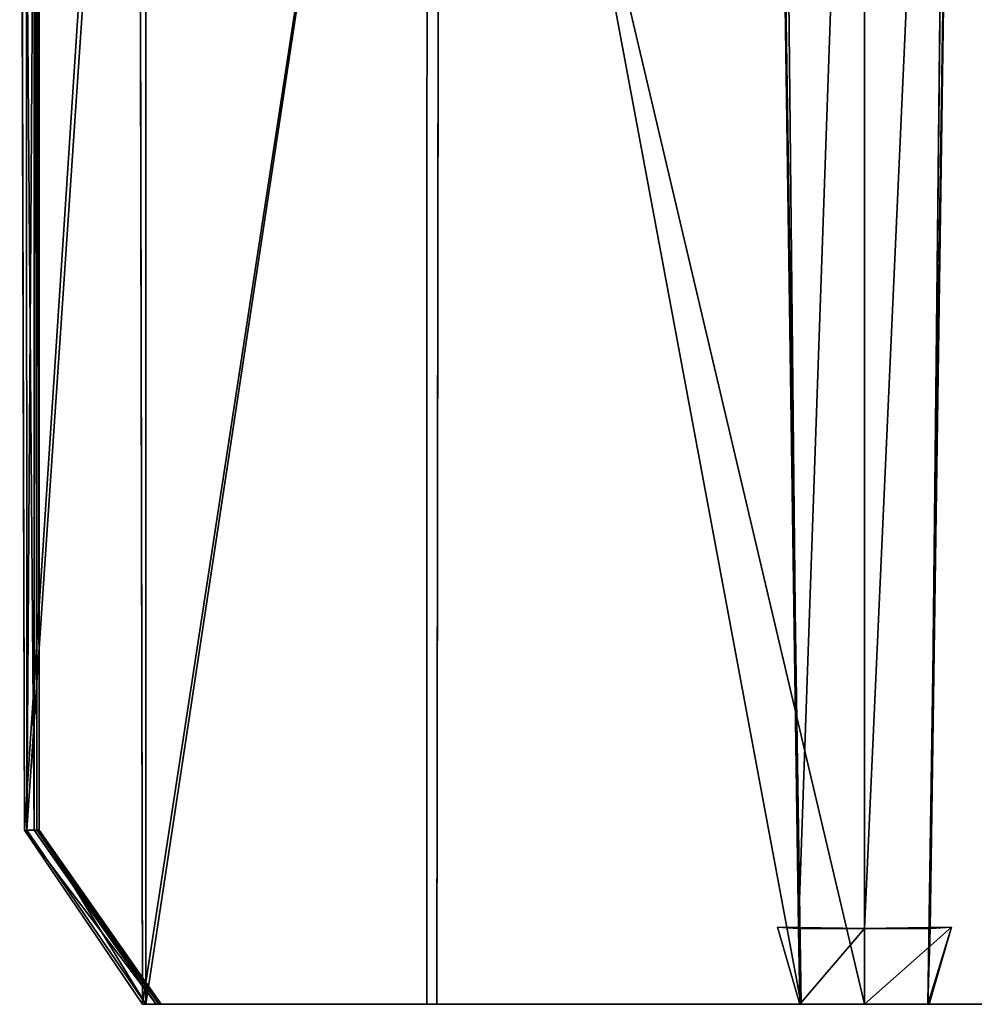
# Model space of a CAD drawing. Extents: x 0 to 35.8, y 0 to 27.5.
# Tile 92 of 256: x 20.19 to 20.48, y 0 to 0.3. Entities that reach past the tile are written whole.
import ezdxf

# ---------------------------------------------------------------- set-up
doc = ezdxf.new("R2010")
doc.units = 0
doc.header["$MEASUREMENT"] = 0
doc.layers.get('0').update_dxf_attribs({"color": 13, "linetype": 'CONTINUOUS'})
doc.layers.add('HDI8056C_KNOBS_-_3', color=252, linetype='CONTINUOUS')

# ---------------------------------------------------------------- blocks, each defined once
blk = doc.blocks.new('RGM8658UC_TRADECAD_V06_DXF')
at = {"layer": 'HDI8056C_KNOBS_-_3', "color": 0}
for p, q in [((20.194, 0.6152, 2.2701), (20.194, 0.053, 2.3072)), ((20.194, 0.6152, 2.2701), (20.194, 0.053, 2.3072)), ((20.1948, 0.053, 2.4889), (20.195, 0.6173, 2.488)), ((20.1948, 0.053, 2.4889), (20.195, 0.6173, 2.488)), ((20.1955, 0.053, 3.4808), (20.1955, 0.6173, 3.4554)), ((20.1955, 0.6173, 2.9858), (20.1955, 0.053, 2.9868)), ((20.1955, 0.053, 2.7194), (20.1955, 0.6173, 2.7191)), ((20.1955, 0.053, 3.4808), (20.1955, 0.6173, 3.4554)), ((20.1955, 0.053, 3.2198), (20.1955, 0.6173, 3.2064)), ((20.1955, 0.053, 2.7194), (20.1955, 0.6173, 2.7191)), ((20.1955, 0.053, 3.2198), (20.1955, 0.6173, 3.2064)), ((20.1955, 0.6173, 2.9858), (20.1955, 0.053, 2.9868)), ((20.1911, 0.053, 2.0275), (20.1896, 0.6004, 2.0161)), ((20.1911, 0.053, 2.0275), (20.1896, 0.6004, 2.0161)), ((20.1916, 0.6008, 3.8265), (20.1918, 0.053, 3.7935)), ((20.1916, 0.6008, 3.8265), (20.1918, 0.053, 3.7935)), ((20.4276, 0, 3.9103), (20.4185, 0.5989, 3.932)), ((20.4276, 0, 3.9103), (20.4185, 0.5989, 3.932)), ((20.4268, 0.0231, 3.8842), (20.4208, 0.5989, 3.9254)), ((20.4268, 0.0231, 3.8842), (20.4208, 0.5989, 3.9254)), ((20.4469, 0.0231, 3.8842), (20.4469, 0.5989, 3.9249)), ((20.4469, 0.0231, 3.8842), (20.4469, 0.5989, 3.9249)), ((20.4752, 0.5989, 3.932), (20.4662, 0, 3.9103)), ((20.4752, 0.5989, 3.932), (20.4662, 0, 3.9103)), ((20.473, 0.5989, 3.9254), (20.4669, 0.0231, 3.8842)), ((20.473, 0.5989, 3.9254), (20.4669, 0.0231, 3.8842)), ((20.228, 0, 3.881), (20.228, 0.5882, 3.897)), ((20.228, 0, 3.881), (20.228, 0.5882, 3.897)), ((20.3166, 0, 3.9), (20.3175, 0.59, 3.9217)), ((20.3166, 0, 3.9), (20.3175, 0.59, 3.9217)), ((20.2258, 0.5831, 1.9354), (20.227, 0, 1.9379)), ((20.2258, 0.5831, 1.9354), (20.227, 0, 1.9379)), ((20.3136, 0, 1.9139), (20.3137, 0.565, 1.9112)), ((20.3136, 0, 1.9139), (20.3137, 0.565, 1.9112)), ((20.4469, 0.5578, 1.9006), (20.4469, 0, 1.9034)), ((20.4469, 0.5578, 1.9006), (20.4469, 0, 1.9034)), ((20.194, 0.053, 2.3072), (20.1911, 0.053, 2.0275)), ((20.194, 0.053, 2.3072), (20.1911, 0.053, 2.0275)), ((20.227, 0, 1.9379), (20.1911, 0.053, 2.0275)), ((20.227, 0, 1.9379), (20.1911, 0.053, 2.0275)), ((20.1918, 0.053, 3.7935), (20.1955, 0.053, 3.4808)), ((20.1918, 0.053, 3.7935), (20.1955, 0.053, 3.4808)), ((20.1918, 0.053, 3.7935), (20.228, 0, 3.881)), ((20.1918, 0.053, 3.7935), (20.228, 0, 3.881)), ((20.194, 0.053, 2.3072), (20.1948, 0.053, 2.4889)), ((20.2312, 0, 2.3072), (20.194, 0.053, 2.3072)), ((20.194, 0.053, 2.3072), (20.1948, 0.053, 2.4889)), ((20.2312, 0, 2.3072), (20.194, 0.053, 2.3072)), ((20.1948, 0.053, 2.4889), (20.232, 0, 2.4889)), ((20.1955, 0.053, 2.7194), (20.1948, 0.053, 2.4889)), ((20.1955, 0.053, 2.7194), (20.1948, 0.053, 2.4889)), ((20.1948, 0.053, 2.4889), (20.232, 0, 2.4889)), ((20.1955, 0.053, 2.9868), (20.1955, 0.053, 2.7194)), ((20.1955, 0.053, 3.4808), (20.1955, 0.053, 3.2198)), ((20.1955, 0.053, 3.2198), (20.1955, 0.053, 2.9868)), ((20.2327, 0, 3.4808), (20.1955, 0.053, 3.4808)), ((20.1955, 0.053, 2.9868), (20.1955, 0.053, 2.7194)), ((20.1955, 0.053, 2.9868), (20.2327, 0, 2.9868)), ((20.2327, 0, 2.7194), (20.1955, 0.053, 2.7194)), ((20.1955, 0.053, 3.4808), (20.1955, 0.053, 3.2198)), ((20.2327, 0, 3.4808), (20.1955, 0.053, 3.4808)), ((20.2327, 0, 3.2198), (20.1955, 0.053, 3.2198)), ((20.2327, 0, 2.7194), (20.1955, 0.053, 2.7194)), ((20.1955, 0.053, 3.2198), (20.1955, 0.053, 2.9868)), ((20.2327, 0, 3.2198), (20.1955, 0.053, 3.2198)), ((20.1955, 0.053, 2.9868), (20.2327, 0, 2.9868)), ((20.4469, 0.0231, 3.4973), (20.4204, 0.0235, 3.5007)), ((20.4204, 0.0235, 3.5007), (20.4268, 0.0231, 3.8842)), ((20.4272, 0, 3.504), (20.4204, 0.0235, 3.5007)), ((20.4469, 0.0231, 3.4973), (20.4204, 0.0235, 3.5007)), ((20.4272, 0, 3.504), (20.4204, 0.0235, 3.5007)), ((20.4204, 0.0235, 3.5007), (20.4268, 0.0231, 3.8842)), ((20.4469, 0.0231, 3.8842), (20.4268, 0.0231, 3.8842)), ((20.4469, 0.0231, 3.8842), (20.4268, 0.0231, 3.8842)), ((20.4268, 0.0231, 3.8842), (20.4276, 0, 3.9103)), ((20.4268, 0.0231, 3.8842), (20.4276, 0, 3.9103)), ((20.4734, 0.0235, 3.5007), (20.4469, 0.0231, 3.4973)), ((20.4734, 0.0235, 3.5007), (20.4469, 0.0231, 3.4973)), ((20.4669, 0.0231, 3.8842), (20.4469, 0.0231, 3.8842)), ((20.4669, 0.0231, 3.8842), (20.4469, 0.0231, 3.8842)), ((20.4469, 0.0231, 3.4973), (20.4469, 0.0231, 3.8842)), ((20.4469, 0, 3.5006), (20.4469, 0.0231, 3.4973)), ((20.4469, 0.0231, 3.4973), (20.4469, 0.0231, 3.8842)), ((20.4469, 0, 3.5006), (20.4469, 0.0231, 3.4973)), ((20.4662, 0, 3.9103), (20.4669, 0.0231, 3.8842)), ((20.4662, 0, 3.9103), (20.4669, 0.0231, 3.8842)), ((20.4734, 0.0235, 3.5007), (20.4666, 0, 3.504)), ((20.4734, 0.0235, 3.5007), (20.4666, 0, 3.504)), ((20.4669, 0.0231, 3.8842), (20.4734, 0.0235, 3.5007)), ((20.4669, 0.0231, 3.8842), (20.4734, 0.0235, 3.5007)), ((20.227, 0, 1.9379), (20.3136, 0, 1.9139)), ((20.227, 0, 1.9379), (20.3136, 0, 1.9139)), ((20.227, 0, 1.9379), (20.2312, 0, 2.3072)), ((20.227, 0, 1.9379), (20.2312, 0, 2.3072)), ((20.228, 0, 3.881), (20.3166, 0, 3.9)), ((20.2327, 0, 3.4808), (20.228, 0, 3.881)), ((20.2327, 0, 3.4808), (20.228, 0, 3.881)), ((20.228, 0, 3.881), (20.3166, 0, 3.9)), ((20.232, 0, 2.4889), (20.2312, 0, 2.3072)), ((20.2312, 0, 2.3072), (20.3266, 0, 2.2929)), ((20.2312, 0, 2.3072), (20.3266, 0, 2.2929)), ((20.232, 0, 2.4889), (20.2312, 0, 2.3072)), ((20.3301, 0, 2.4807), (20.232, 0, 2.4889)), ((20.232, 0, 2.4889), (20.2327, 0, 2.7194)), ((20.3301, 0, 2.4807), (20.232, 0, 2.4889)), ((20.232, 0, 2.4889), (20.2327, 0, 2.7194)), ((20.3272, 0, 3.2225), (20.2327, 0, 3.2198)), ((20.2327, 0, 3.2198), (20.2327, 0, 3.4808)), ((20.2327, 0, 3.4808), (20.3264, 0, 3.4935)), ((20.3272, 0, 3.2225), (20.2327, 0, 3.2198)), ((20.3281, 0, 2.9868), (20.2327, 0, 2.9868)), ((20.2327, 0, 2.9868), (20.2327, 0, 3.2198)), ((20.2327, 0, 3.4808), (20.3264, 0, 3.4935)), ((20.329, 0, 2.7178), (20.2327, 0, 2.7194)), ((20.2327, 0, 2.7194), (20.2327, 0, 2.9868)), ((20.3281, 0, 2.9868), (20.2327, 0, 2.9868)), ((20.329, 0, 2.7178), (20.2327, 0, 2.7194)), ((20.2327, 0, 2.7194), (20.2327, 0, 2.9868)), ((20.2327, 0, 3.2198), (20.2327, 0, 3.4808)), ((20.2327, 0, 2.9868), (20.2327, 0, 3.2198)), ((20.3266, 0, 2.2929), (20.3136, 0, 1.9139)), ((20.3136, 0, 1.9139), (20.4469, 0, 1.9034)), ((20.3136, 0, 1.9139), (20.4469, 0, 1.9034)), ((20.3266, 0, 2.2929), (20.3136, 0, 1.9139)), ((20.3166, 0, 3.9), (20.3264, 0, 3.4935)), ((20.3166, 0, 3.9), (20.3264, 0, 3.4935)), ((20.3166, 0, 3.9), (20.4276, 0, 3.9103)), ((20.3166, 0, 3.9), (20.4276, 0, 3.9103)), ((20.3272, 0, 3.2225), (20.3264, 0, 3.4935)), ((20.3264, 0, 3.4935), (20.4272, 0, 3.504)), ((20.3272, 0, 3.2225), (20.3264, 0, 3.4935)), ((20.3264, 0, 3.4935), (20.4272, 0, 3.504)), ((20.3266, 0, 2.2929), (20.4469, 0, 2.2888)), ((20.3301, 0, 2.4807), (20.3266, 0, 2.2929)), ((20.3266, 0, 2.2929), (20.4469, 0, 2.2888)), ((20.3301, 0, 2.4807), (20.3266, 0, 2.2929)), ((20.4469, 0, 3.2254), (20.3272, 0, 3.2225)), ((20.3272, 0, 3.2225), (20.3281, 0, 2.9868)), ((20.4469, 0, 3.2254), (20.3272, 0, 3.2225)), ((20.3272, 0, 3.2225), (20.3281, 0, 2.9868)), ((20.4469, 0, 2.9869), (20.3281, 0, 2.9868)), ((20.3281, 0, 2.9868), (20.329, 0, 2.7178)), ((20.3281, 0, 2.9868), (20.329, 0, 2.7178)), ((20.4469, 0, 2.9869), (20.3281, 0, 2.9868)), ((20.3301, 0, 2.4807), (20.329, 0, 2.7178)), ((20.329, 0, 2.7178), (20.4469, 0, 2.7162)), ((20.329, 0, 2.7178), (20.4469, 0, 2.7162)), ((20.3301, 0, 2.4807), (20.329, 0, 2.7178)), ((20.4469, 0, 2.4779), (20.3301, 0, 2.4807)), ((20.4469, 0, 2.4779), (20.3301, 0, 2.4807)), ((20.4272, 0, 3.504), (20.4469, 0, 3.2254)), ((20.4272, 0, 3.504), (20.4469, 0, 3.2254)), ((20.4272, 0, 3.504), (20.4469, 0, 3.5006)), ((20.4276, 0, 3.9103), (20.4272, 0, 3.504)), ((20.4272, 0, 3.504), (20.4469, 0, 3.5006)), ((20.4276, 0, 3.9103), (20.4272, 0, 3.504)), ((20.4469, 0, 3.2254), (20.4469, 0, 3.5006)), ((20.4469, 0, 3.5006), (20.4666, 0, 3.504)), ((20.4666, 0, 3.504), (20.4469, 0, 3.2254)), ((20.4666, 0, 3.504), (20.4469, 0, 3.2254)), ((20.5665, 0, 3.2225), (20.4469, 0, 3.2254)), ((20.4469, 0, 3.2254), (20.4469, 0, 3.5006)), ((20.4469, 0, 2.4779), (20.4469, 0, 2.7162)), ((20.4469, 0, 2.7162), (20.5647, 0, 2.7178)), ((20.5636, 0, 2.4807), (20.4469, 0, 2.4779)), ((20.5656, 0, 2.9868), (20.4469, 0, 2.9869)), ((20.4469, 0, 2.9869), (20.4469, 0, 3.2254)), ((20.5665, 0, 3.2225), (20.4469, 0, 3.2254)), ((20.4469, 0, 1.9034), (20.5801, 0, 1.9139)), ((20.5656, 0, 2.9868), (20.4469, 0, 2.9869)), ((20.4469, 0, 2.7162), (20.5647, 0, 2.7178)), ((20.4469, 0, 2.7162), (20.4469, 0, 2.9869)), ((20.4469, 0, 1.9034), (20.4469, 0, 2.2888)), ((20.4469, 0, 2.2888), (20.5672, 0, 2.2929)), ((20.4469, 0, 1.9034), (20.5801, 0, 1.9139)), ((20.4469, 0, 3.5006), (20.4666, 0, 3.504)), ((20.4469, 0, 2.2888), (20.5672, 0, 2.2929)), ((20.4469, 0, 2.2888), (20.4469, 0, 2.4779)), ((20.5636, 0, 2.4807), (20.4469, 0, 2.4779)), ((20.4469, 0, 2.4779), (20.4469, 0, 2.7162)), ((20.4469, 0, 2.9869), (20.4469, 0, 3.2254)), ((20.4469, 0, 2.7162), (20.4469, 0, 2.9869)), ((20.4469, 0, 1.9034), (20.4469, 0, 2.2888)), ((20.4469, 0, 2.2888), (20.4469, 0, 2.4779)), ((20.4666, 0, 3.504), (20.4662, 0, 3.9103)), ((20.4662, 0, 3.9103), (20.5771, 0, 3.9)), ((20.4662, 0, 3.9103), (20.5771, 0, 3.9)), ((20.4666, 0, 3.504), (20.4662, 0, 3.9103)), ((20.4666, 0, 3.504), (20.5674, 0, 3.4935)), ((20.4666, 0, 3.504), (20.5674, 0, 3.4935))]:
    blk.add_line(p, q, dxfattribs=at)
at = {"layer": 'HDI8056C_KNOBS_-_3', "color": 252}
mesh = blk.add_polyface(dxfattribs=at)
corners = [(20.1896, 0.6004, 2.0161), (20.194, 0.053, 2.3072), (20.1911, 0.053, 2.0275), (20.194, 0.6152, 2.2701)]
mesh.append_faces([[corners[k] for k in face] for face in [(0, 1, 2), (1, 0, 3)]], dxfattribs={"vtx0": -1, "color": 252})
mesh = blk.add_polyface(dxfattribs=at)
corners = [(20.1955, 0.6173, 3.4554), (20.1918, 0.053, 3.7935), (20.1955, 0.053, 3.4808), (20.1916, 0.6008, 3.8265)]
mesh.append_faces([[corners[k] for k in face] for face in [(0, 1, 2), (1, 0, 3)]], dxfattribs={"vtx0": -1, "color": 252})
mesh = blk.add_polyface(dxfattribs=at)
corners = [(20.194, 0.6152, 2.2701), (20.1948, 0.053, 2.4889), (20.194, 0.053, 2.3072), (20.195, 0.6173, 2.488)]
mesh.append_faces([[corners[k] for k in face] for face in [(0, 1, 2), (1, 0, 3)]], dxfattribs={"vtx0": -1, "color": 252})
mesh = blk.add_polyface(dxfattribs=at)
corners = [(20.195, 0.6173, 2.488), (20.1955, 0.053, 2.7194), (20.1948, 0.053, 2.4889), (20.1955, 0.6173, 2.7191)]
mesh.append_faces([[corners[k] for k in face] for face in [(0, 1, 2), (1, 0, 3)]], dxfattribs={"vtx0": -1, "color": 252})
mesh = blk.add_polyface(dxfattribs=at)
corners = [(20.1955, 0.6173, 2.7191), (20.1955, 0.053, 2.9868), (20.1955, 0.053, 2.7194), (20.1955, 0.6173, 2.9858)]
mesh.append_faces([[corners[k] for k in face] for face in [(0, 1, 2), (1, 0, 3)]], dxfattribs={"vtx0": -1, "color": 252})
mesh = blk.add_polyface(dxfattribs=at)
corners = [(20.1955, 0.6173, 3.2064), (20.1955, 0.053, 3.4808), (20.1955, 0.053, 3.2198), (20.1955, 0.6173, 3.4554)]
mesh.append_faces([[corners[k] for k in face] for face in [(0, 1, 2), (1, 0, 3)]], dxfattribs={"vtx0": -1, "color": 252})
mesh = blk.add_polyface(dxfattribs=at)
corners = [(20.1955, 0.6173, 2.9858), (20.1955, 0.053, 3.2198), (20.1955, 0.053, 2.9868), (20.1955, 0.6173, 3.2064)]
mesh.append_faces([[corners[k] for k in face] for face in [(0, 1, 2), (1, 0, 3)]], dxfattribs={"vtx0": -1, "color": 252})
mesh = blk.add_polyface(dxfattribs=at)
corners = [(20.1896, 0.6004, 2.0161), (20.1911, 0.053, 2.0275), (20.2258, 0.5831, 1.9354)]
mesh.append_faces([[corners[k] for k in face] for face in [(0, 1, 2)]], dxfattribs={"color": 252})
mesh = blk.add_polyface(dxfattribs=at)
corners = [(20.1916, 0.6008, 3.8265), (20.228, 0.5882, 3.897), (20.1918, 0.053, 3.7935)]
mesh.append_faces([[corners[k] for k in face] for face in [(0, 1, 2)]], dxfattribs={"color": 252})
mesh = blk.add_polyface(dxfattribs=at)
corners = [(20.3175, 0.59, 3.9217), (20.4276, 0, 3.9103), (20.3166, 0, 3.9), (20.4185, 0.5989, 3.932)]
mesh.append_faces([[corners[k] for k in face] for face in [(0, 1, 2), (1, 0, 3)]], dxfattribs={"vtx0": -1, "color": 252})
mesh = blk.add_polyface(dxfattribs=at)
corners = [(20.4185, 0.5989, 3.932), (20.4268, 0.0231, 3.8842), (20.4276, 0, 3.9103)]
mesh.append_faces([[corners[k] for k in face] for face in [(0, 1, 2)]], dxfattribs={"color": 252})
mesh = blk.add_polyface(dxfattribs=at)
corners = [(20.4208, 0.5989, 3.9254), (20.4268, 0.0231, 3.8842), (20.4185, 0.5989, 3.932)]
mesh.append_faces([[corners[k] for k in face] for face in [(0, 1, 2)]], dxfattribs={"color": 252})
mesh = blk.add_polyface(dxfattribs=at)
corners = [(20.4469, 0.5989, 3.9249), (20.4268, 0.0231, 3.8842), (20.4208, 0.5989, 3.9254), (20.4469, 0.0231, 3.8842)]
mesh.append_faces([[corners[k] for k in face] for face in [(0, 1, 2), (1, 0, 3)]], dxfattribs={"vtx0": -1, "color": 252})
mesh = blk.add_polyface(dxfattribs=at)
corners = [(20.473, 0.5989, 3.9254), (20.4469, 0.0231, 3.8842), (20.4469, 0.5989, 3.9249), (20.4669, 0.0231, 3.8842)]
mesh.append_faces([[corners[k] for k in face] for face in [(0, 1, 2), (1, 0, 3)]], dxfattribs={"vtx0": -1, "color": 252})
mesh = blk.add_polyface(dxfattribs=at)
corners = [(20.4752, 0.5989, 3.932), (20.5771, 0, 3.9), (20.4662, 0, 3.9103), (20.5762, 0.59, 3.9217)]
mesh.append_faces([[corners[k] for k in face] for face in [(0, 1, 2), (1, 0, 3)]], dxfattribs={"vtx0": -1, "color": 252})
mesh = blk.add_polyface(dxfattribs=at)
corners = [(20.4752, 0.5989, 3.932), (20.4662, 0, 3.9103), (20.4669, 0.0231, 3.8842)]
mesh.append_faces([[corners[k] for k in face] for face in [(0, 1, 2)]], dxfattribs={"color": 252})
mesh = blk.add_polyface(dxfattribs=at)
corners = [(20.4752, 0.5989, 3.932), (20.4669, 0.0231, 3.8842), (20.473, 0.5989, 3.9254)]
mesh.append_faces([[corners[k] for k in face] for face in [(0, 1, 2)]], dxfattribs={"color": 252})
mesh = blk.add_polyface(dxfattribs=at)
corners = [(20.228, 0.5882, 3.897), (20.228, 0, 3.881), (20.1918, 0.053, 3.7935)]
mesh.append_faces([[corners[k] for k in face] for face in [(0, 1, 2)]], dxfattribs={"color": 252})
mesh = blk.add_polyface(dxfattribs=at)
corners = [(20.3175, 0.59, 3.9217), (20.228, 0, 3.881), (20.228, 0.5882, 3.897)]
mesh.append_faces([[corners[k] for k in face] for face in [(0, 1, 2)]], dxfattribs={"color": 252})
mesh = blk.add_polyface(dxfattribs=at)
corners = [(20.3175, 0.59, 3.9217), (20.3166, 0, 3.9), (20.228, 0, 3.881)]
mesh.append_faces([[corners[k] for k in face] for face in [(0, 1, 2)]], dxfattribs={"color": 252})
mesh = blk.add_polyface(dxfattribs=at)
corners = [(20.2258, 0.5831, 1.9354), (20.1911, 0.053, 2.0275), (20.227, 0, 1.9379)]
mesh.append_faces([[corners[k] for k in face] for face in [(0, 1, 2)]], dxfattribs={"color": 252})
mesh = blk.add_polyface(dxfattribs=at)
corners = [(20.227, 0, 1.9379), (20.3137, 0.565, 1.9112), (20.2258, 0.5831, 1.9354), (20.3136, 0, 1.9139)]
mesh.append_faces([[corners[k] for k in face] for face in [(0, 1, 2), (1, 0, 3)]], dxfattribs={"vtx0": -1, "color": 252})
mesh = blk.add_polyface(dxfattribs=at)
corners = [(20.4469, 0, 1.9034), (20.3137, 0.565, 1.9112), (20.3136, 0, 1.9139), (20.4469, 0.5578, 1.9006)]
mesh.append_faces([[corners[k] for k in face] for face in [(0, 1, 2), (1, 0, 3)]], dxfattribs={"vtx0": -1, "color": 252})
mesh = blk.add_polyface(dxfattribs=at)
corners = [(20.5801, 0, 1.9139), (20.4469, 0.5578, 1.9006), (20.4469, 0, 1.9034), (20.5801, 0.565, 1.9112)]
mesh.append_faces([[corners[k] for k in face] for face in [(0, 1, 2), (1, 0, 3)]], dxfattribs={"vtx0": -1, "color": 252})
mesh = blk.add_polyface(dxfattribs=at)
corners = [(20.1911, 0.053, 2.0275), (20.2312, 0, 2.3072), (20.227, 0, 1.9379), (20.194, 0.053, 2.3072)]
mesh.append_faces([[corners[k] for k in face] for face in [(0, 1, 2), (1, 0, 3)]], dxfattribs={"vtx0": -1, "color": 252})
mesh = blk.add_polyface(dxfattribs=at)
corners = [(20.1955, 0.053, 3.4808), (20.228, 0, 3.881), (20.2327, 0, 3.4808), (20.1918, 0.053, 3.7935)]
mesh.append_faces([[corners[k] for k in face] for face in [(0, 1, 2), (1, 0, 3)]], dxfattribs={"vtx0": -1, "color": 252})
mesh = blk.add_polyface(dxfattribs=at)
corners = [(20.194, 0.053, 2.3072), (20.232, 0, 2.4889), (20.2312, 0, 2.3072), (20.1948, 0.053, 2.4889)]
mesh.append_faces([[corners[k] for k in face] for face in [(0, 1, 2), (1, 0, 3)]], dxfattribs={"vtx0": -1, "color": 252})
mesh = blk.add_polyface(dxfattribs=at)
corners = [(20.1948, 0.053, 2.4889), (20.2327, 0, 2.7194), (20.232, 0, 2.4889), (20.1955, 0.053, 2.7194)]
mesh.append_faces([[corners[k] for k in face] for face in [(0, 1, 2), (1, 0, 3)]], dxfattribs={"vtx0": -1, "color": 252})
mesh = blk.add_polyface(dxfattribs=at)
corners = [(20.1955, 0.053, 2.7194), (20.2327, 0, 2.9868), (20.2327, 0, 2.7194), (20.1955, 0.053, 2.9868)]
mesh.append_faces([[corners[k] for k in face] for face in [(0, 1, 2), (1, 0, 3)]], dxfattribs={"vtx0": -1, "color": 252})
mesh = blk.add_polyface(dxfattribs=at)
corners = [(20.1955, 0.053, 3.2198), (20.2327, 0, 3.4808), (20.2327, 0, 3.2198), (20.1955, 0.053, 3.4808)]
mesh.append_faces([[corners[k] for k in face] for face in [(0, 1, 2), (1, 0, 3)]], dxfattribs={"vtx0": -1, "color": 252})
mesh = blk.add_polyface(dxfattribs=at)
corners = [(20.1955, 0.053, 2.9868), (20.2327, 0, 3.2198), (20.2327, 0, 2.9868), (20.1955, 0.053, 3.2198)]
mesh.append_faces([[corners[k] for k in face] for face in [(0, 1, 2), (1, 0, 3)]], dxfattribs={"vtx0": -1, "color": 252})
mesh = blk.add_polyface(dxfattribs=at)
corners = [(20.4204, 0.0235, 3.5007), (20.4469, 0.0231, 3.8842), (20.4469, 0.0231, 3.4973), (20.4268, 0.0231, 3.8842)]
mesh.append_faces([[corners[k] for k in face] for face in [(0, 1, 2), (1, 0, 3)]], dxfattribs={"vtx0": -1, "color": 252})
mesh = blk.add_polyface(dxfattribs=at)
corners = [(20.4469, 0.0231, 3.4973), (20.4272, 0, 3.504), (20.4204, 0.0235, 3.5007), (20.4469, 0, 3.5006)]
mesh.append_faces([[corners[k] for k in face] for face in [(0, 1, 2), (1, 0, 3)]], dxfattribs={"vtx0": -1, "color": 252})
mesh = blk.add_polyface(dxfattribs=at)
corners = [(20.4204, 0.0235, 3.5007), (20.4272, 0, 3.504), (20.4268, 0.0231, 3.8842)]
mesh.append_faces([[corners[k] for k in face] for face in [(0, 1, 2)]], dxfattribs={"color": 252})
mesh = blk.add_polyface(dxfattribs=at)
corners = [(20.4268, 0.0231, 3.8842), (20.4272, 0, 3.504), (20.4276, 0, 3.9103)]
mesh.append_faces([[corners[k] for k in face] for face in [(0, 1, 2)]], dxfattribs={"color": 252})
mesh = blk.add_polyface(dxfattribs=at)
corners = [(20.4469, 0.0231, 3.8842), (20.4734, 0.0235, 3.5007), (20.4469, 0.0231, 3.4973), (20.4669, 0.0231, 3.8842)]
mesh.append_faces([[corners[k] for k in face] for face in [(0, 1, 2), (1, 0, 3)]], dxfattribs={"vtx0": -1, "color": 252})
mesh = blk.add_polyface(dxfattribs=at)
corners = [(20.4734, 0.0235, 3.5007), (20.4469, 0, 3.5006), (20.4469, 0.0231, 3.4973), (20.4666, 0, 3.504)]
mesh.append_faces([[corners[k] for k in face] for face in [(0, 1, 2), (1, 0, 3)]], dxfattribs={"vtx0": -1, "color": 252})
mesh = blk.add_polyface(dxfattribs=at)
corners = [(20.4734, 0.0235, 3.5007), (20.4662, 0, 3.9103), (20.4666, 0, 3.504)]
mesh.append_faces([[corners[k] for k in face] for face in [(0, 1, 2)]], dxfattribs={"color": 252})
mesh = blk.add_polyface(dxfattribs=at)
corners = [(20.4734, 0.0235, 3.5007), (20.4669, 0.0231, 3.8842), (20.4662, 0, 3.9103)]
mesh.append_faces([[corners[k] for k in face] for face in [(0, 1, 2)]], dxfattribs={"color": 252})
mesh = blk.add_polyface(dxfattribs=at)
corners = [(20.227, 0, 1.9379), (20.3266, 0, 2.2929), (20.3136, 0, 1.9139), (20.2312, 0, 2.3072)]
mesh.append_faces([[corners[k] for k in face] for face in [(0, 1, 2), (1, 0, 3)]], dxfattribs={"vtx0": -1, "color": 252})
mesh = blk.add_polyface(dxfattribs=at)
corners = [(20.228, 0, 3.881), (20.3264, 0, 3.4935), (20.2327, 0, 3.4808), (20.3166, 0, 3.9)]
mesh.append_faces([[corners[k] for k in face] for face in [(0, 1, 2), (1, 0, 3)]], dxfattribs={"vtx0": -1, "color": 252})
mesh = blk.add_polyface(dxfattribs=at)
corners = [(20.2312, 0, 2.3072), (20.3301, 0, 2.4807), (20.3266, 0, 2.2929), (20.232, 0, 2.4889)]
mesh.append_faces([[corners[k] for k in face] for face in [(0, 1, 2), (1, 0, 3)]], dxfattribs={"vtx0": -1, "color": 252})
mesh = blk.add_polyface(dxfattribs=at)
corners = [(20.232, 0, 2.4889), (20.329, 0, 2.7178), (20.3301, 0, 2.4807), (20.2327, 0, 2.7194)]
mesh.append_faces([[corners[k] for k in face] for face in [(0, 1, 2), (1, 0, 3)]], dxfattribs={"vtx0": -1, "color": 252})
mesh = blk.add_polyface(dxfattribs=at)
corners = [(20.2327, 0, 3.4808), (20.3272, 0, 3.2225), (20.2327, 0, 3.2198), (20.3264, 0, 3.4935)]
mesh.append_faces([[corners[k] for k in face] for face in [(0, 1, 2), (1, 0, 3)]], dxfattribs={"vtx0": -1, "color": 252})
mesh = blk.add_polyface(dxfattribs=at)
corners = [(20.2327, 0, 3.2198), (20.3281, 0, 2.9868), (20.2327, 0, 2.9868), (20.3272, 0, 3.2225)]
mesh.append_faces([[corners[k] for k in face] for face in [(0, 1, 2), (1, 0, 3)]], dxfattribs={"vtx0": -1, "color": 252})
mesh = blk.add_polyface(dxfattribs=at)
corners = [(20.2327, 0, 2.7194), (20.3281, 0, 2.9868), (20.329, 0, 2.7178), (20.2327, 0, 2.9868)]
mesh.append_faces([[corners[k] for k in face] for face in [(0, 1, 2), (1, 0, 3)]], dxfattribs={"vtx0": -1, "color": 252})
mesh = blk.add_polyface(dxfattribs=at)
corners = [(20.3136, 0, 1.9139), (20.4469, 0, 2.2888), (20.4469, 0, 1.9034), (20.3266, 0, 2.2929)]
mesh.append_faces([[corners[k] for k in face] for face in [(0, 1, 2), (1, 0, 3)]], dxfattribs={"vtx0": -1, "color": 252})
mesh = blk.add_polyface(dxfattribs=at)
corners = [(20.3166, 0, 3.9), (20.4272, 0, 3.504), (20.3264, 0, 3.4935), (20.4276, 0, 3.9103)]
mesh.append_faces([[corners[k] for k in face] for face in [(0, 1, 2), (1, 0, 3)]], dxfattribs={"vtx0": -1, "color": 252})
mesh = blk.add_polyface(dxfattribs=at)
corners = [(20.3264, 0, 3.4935), (20.4469, 0, 3.2254), (20.3272, 0, 3.2225), (20.4272, 0, 3.504)]
mesh.append_faces([[corners[k] for k in face] for face in [(0, 1, 2), (1, 0, 3)]], dxfattribs={"vtx0": -1, "color": 252})
mesh = blk.add_polyface(dxfattribs=at)
corners = [(20.3266, 0, 2.2929), (20.4469, 0, 2.4779), (20.4469, 0, 2.2888), (20.3301, 0, 2.4807)]
mesh.append_faces([[corners[k] for k in face] for face in [(0, 1, 2), (1, 0, 3)]], dxfattribs={"vtx0": -1, "color": 252})
mesh = blk.add_polyface(dxfattribs=at)
corners = [(20.3272, 0, 3.2225), (20.4469, 0, 2.9869), (20.3281, 0, 2.9868), (20.4469, 0, 3.2254)]
mesh.append_faces([[corners[k] for k in face] for face in [(0, 1, 2), (1, 0, 3)]], dxfattribs={"vtx0": -1, "color": 252})
mesh = blk.add_polyface(dxfattribs=at)
corners = [(20.329, 0, 2.7178), (20.4469, 0, 2.9869), (20.4469, 0, 2.7162), (20.3281, 0, 2.9868)]
mesh.append_faces([[corners[k] for k in face] for face in [(0, 1, 2), (1, 0, 3)]], dxfattribs={"vtx0": -1, "color": 252})
mesh = blk.add_polyface(dxfattribs=at)
corners = [(20.3301, 0, 2.4807), (20.4469, 0, 2.7162), (20.4469, 0, 2.4779), (20.329, 0, 2.7178)]
mesh.append_faces([[corners[k] for k in face] for face in [(0, 1, 2), (1, 0, 3)]], dxfattribs={"vtx0": -1, "color": 252})
mesh = blk.add_polyface(dxfattribs=at)
corners = [(20.4272, 0, 3.504), (20.4469, 0, 3.5006), (20.4469, 0, 3.2254)]
mesh.append_faces([[corners[k] for k in face] for face in [(0, 1, 2)]], dxfattribs={"color": 252})
mesh = blk.add_polyface(dxfattribs=at)
corners = [(20.4666, 0, 3.504), (20.4469, 0, 3.2254), (20.4469, 0, 3.5006)]
mesh.append_faces([[corners[k] for k in face] for face in [(0, 1, 2)]], dxfattribs={"color": 252})
mesh = blk.add_polyface(dxfattribs=at)
corners = [(20.4469, 0, 3.2254), (20.5674, 0, 3.4935), (20.5665, 0, 3.2225), (20.4666, 0, 3.504)]
mesh.append_faces([[corners[k] for k in face] for face in [(0, 1, 2), (1, 0, 3)]], dxfattribs={"vtx0": -1, "color": 252})
mesh = blk.add_polyface(dxfattribs=at)
corners = [(20.4469, 0, 2.7162), (20.5636, 0, 2.4807), (20.4469, 0, 2.4779), (20.5647, 0, 2.7178)]
mesh.append_faces([[corners[k] for k in face] for face in [(0, 1, 2), (1, 0, 3)]], dxfattribs={"vtx0": -1, "color": 252})
mesh = blk.add_polyface(dxfattribs=at)
corners = [(20.4469, 0, 2.9869), (20.5665, 0, 3.2225), (20.5656, 0, 2.9868), (20.4469, 0, 3.2254)]
mesh.append_faces([[corners[k] for k in face] for face in [(0, 1, 2), (1, 0, 3)]], dxfattribs={"vtx0": -1, "color": 252})
mesh = blk.add_polyface(dxfattribs=at)
corners = [(20.4469, 0, 2.9869), (20.5647, 0, 2.7178), (20.4469, 0, 2.7162), (20.5656, 0, 2.9868)]
mesh.append_faces([[corners[k] for k in face] for face in [(0, 1, 2), (1, 0, 3)]], dxfattribs={"vtx0": -1, "color": 252})
mesh = blk.add_polyface(dxfattribs=at)
corners = [(20.4469, 0, 2.2888), (20.5801, 0, 1.9139), (20.4469, 0, 1.9034), (20.5672, 0, 2.2929)]
mesh.append_faces([[corners[k] for k in face] for face in [(0, 1, 2), (1, 0, 3)]], dxfattribs={"vtx0": -1, "color": 252})
mesh = blk.add_polyface(dxfattribs=at)
corners = [(20.4469, 0, 2.4779), (20.5672, 0, 2.2929), (20.4469, 0, 2.2888), (20.5636, 0, 2.4807)]
mesh.append_faces([[corners[k] for k in face] for face in [(0, 1, 2), (1, 0, 3)]], dxfattribs={"vtx0": -1, "color": 252})
mesh = blk.add_polyface(dxfattribs=at)
corners = [(20.4666, 0, 3.504), (20.5771, 0, 3.9), (20.5674, 0, 3.4935), (20.4662, 0, 3.9103)]
mesh.append_faces([[corners[k] for k in face] for face in [(0, 1, 2), (1, 0, 3)]], dxfattribs={"vtx0": -1, "color": 252})

msp = doc.modelspace()

# ---------------------------------------------------------------- block references
at = {"color": 0}
msp.add_blockref('RGM8658UC_TRADECAD_V06_DXF', (0, 0), dxfattribs=at)

doc.saveas('drawing.dxf')
